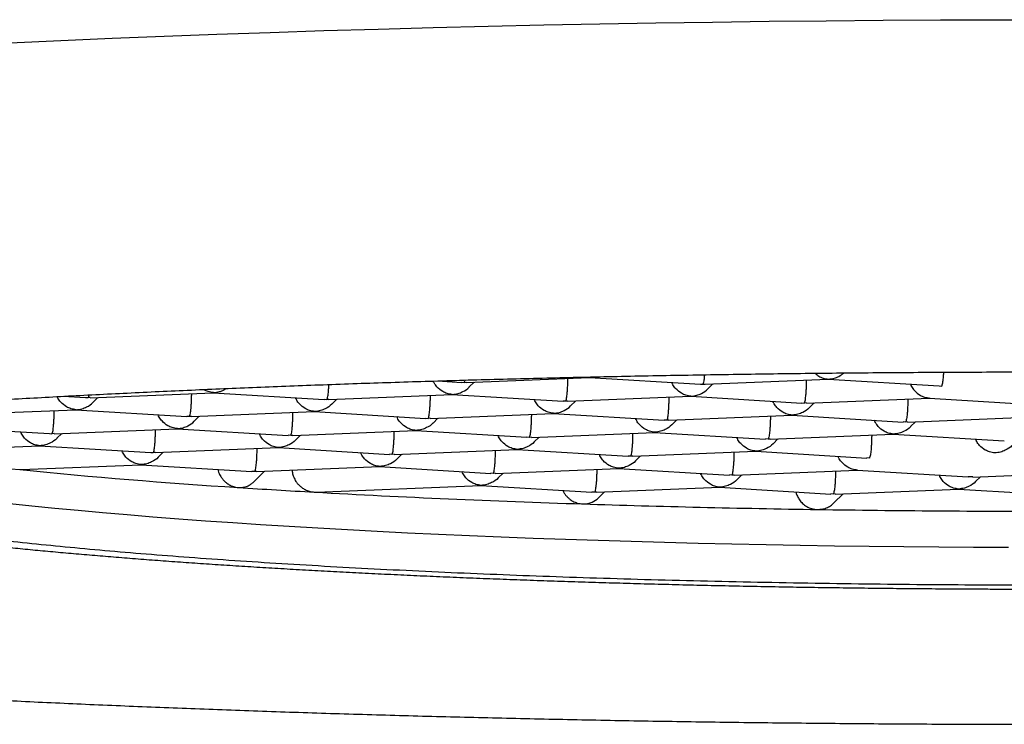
# Model space of a CAD drawing. Header units: millimetres. Extents: x 8 to 1110, y 12 to 730.
# Tile 19 of 27: x 621.04 to 627.5, y 599.56 to 604.18. Entities that reach past the tile are written whole.
import ezdxf

# ---------------------------------------------------------------- set-up
doc = ezdxf.new("R2010")
doc.units = ezdxf.units.MM

msp = doc.modelspace()

# ---------------------------------------------------------------- linework, layer by layer
at = {"color": 7, "linetype": 'Continuous', "lineweight": 30}
for p, q in [((623.7826, 601.8111), (623.9408, 601.8014)), ((623.9409, 601.8025), (623.9573, 601.8013)), ((623.9573, 601.8013), (623.9707, 601.8022)), ((623.9708, 601.8011), (624.7775, 601.8339)), ((623.9895, 601.771), (624.0218, 601.8032)), ((624.7772, 601.8339), (625.5048, 601.7895)), ((624.7775, 601.835), (624.7788, 601.8346)), ((625.5049, 601.7906), (625.5213, 601.7893)), ((625.5213, 601.7893), (625.5348, 601.7902)), ((625.5348, 601.7892), (626.3415, 601.822)), ((625.5535, 601.7591), (625.5858, 601.7913)), ((626.3413, 601.822), (627.0688, 601.7776)), ((626.3415, 601.823), (626.3428, 601.8227)), ((621.5064, 601.701), (622.313, 601.7337)), ((622.3127, 601.7337), (623.0403, 601.6893)), ((627.0689, 601.7787), (627.0854, 601.7774)), ((621.33, 601.7102), (621.4762, 601.7013)), ((621.4763, 601.7023), (621.4928, 601.7011)), ((621.5064, 601.702), (621.4928, 601.7011)), ((621.525, 601.6709), (621.5572, 601.703)), ((623.0403, 601.6904), (623.0568, 601.6892)), ((623.0704, 601.6901), (623.0568, 601.6892)), ((623.0704, 601.689), (623.877, 601.7218)), ((623.089, 601.659), (623.1213, 601.6911)), ((623.8767, 601.7218), (624.6041, 601.6774)), ((624.6208, 601.6772), (624.6042, 601.6785)), ((624.6344, 601.6782), (624.6208, 601.6772)), ((624.6345, 601.6771), (625.441, 601.7099)), ((624.653, 601.647), (624.6853, 601.6792)), ((625.4407, 601.7099), (626.1683, 601.6655)), ((626.1684, 601.6666), (626.1848, 601.6653)), ((626.1984, 601.6662), (626.1848, 601.6653)), ((626.1985, 601.6652), (627.0049, 601.698)), ((626.2171, 601.6351), (626.2493, 601.6672)), ((627.0046, 601.698), (627.7322, 601.6536)), ((627.0064, 601.6987), (627.0048, 601.699)), ((620.6059, 601.5889), (621.4125, 601.6217)), ((621.4122, 601.6216), (622.1396, 601.5773)), ((622.1699, 601.5769), (622.9765, 601.6097)), ((622.9762, 601.6097), (623.7038, 601.5653)), ((623.7339, 601.565), (624.5405, 601.5978)), ((624.5402, 601.5978), (625.2676, 601.5534)), ((622.1563, 601.5771), (622.1397, 601.5784)), ((622.1699, 601.578), (622.1563, 601.5771)), ((622.1885, 601.5469), (622.2208, 601.579)), ((623.7039, 601.5664), (623.7203, 601.5652)), ((623.7339, 601.5661), (623.7203, 601.5652)), ((623.7525, 601.5349), (623.7848, 601.5671)), ((625.2843, 601.5532), (625.2677, 601.5545)), ((625.2979, 601.5542), (625.2843, 601.5532)), ((625.298, 601.5531), (626.1044, 601.5859)), ((625.3165, 601.523), (625.3488, 601.5552)), ((626.1041, 601.5859), (626.8317, 601.5415)), ((626.1058, 601.5866), (626.1043, 601.5869)), ((626.8484, 601.5413), (626.8317, 601.5426)), ((626.8619, 601.5422), (626.8484, 601.5413)), ((626.862, 601.5412), (627.6686, 601.5739)), ((626.8806, 601.5111), (626.9128, 601.5432)), ((620.5117, 601.5096), (621.2392, 601.4652)), ((621.2393, 601.4662), (621.2558, 601.465)), ((621.2694, 601.4659), (621.2558, 601.465)), ((621.2694, 601.4649), (622.076, 601.4976)), ((621.288, 601.4348), (621.3202, 601.4669)), ((622.0757, 601.4976), (622.8031, 601.4532)), ((622.8334, 601.4529), (623.64, 601.4857)), ((623.6397, 601.4857), (624.3671, 601.4413)), ((624.3975, 601.441), (625.204, 601.4738)), ((625.2037, 601.4738), (625.9312, 601.4294)), ((622.8198, 601.4531), (622.8032, 601.4543)), ((622.8334, 601.454), (622.8198, 601.4531)), ((622.852, 601.4229), (622.8843, 601.455)), ((624.3838, 601.4411), (624.3672, 601.4424)), ((624.3974, 601.4421), (624.3838, 601.4411)), ((624.416, 601.4109), (624.4483, 601.4431)), ((625.9478, 601.4292), (625.9312, 601.4305)), ((625.9614, 601.4301), (625.9478, 601.4292)), ((625.9615, 601.4291), (626.7679, 601.4619)), ((625.9801, 601.399), (626.0123, 601.4311)), ((626.7676, 601.4619), (627.4952, 601.4175)), ((626.7694, 601.4626), (626.7678, 601.4629)), ((620.1321, 601.3431), (621.1755, 601.3855)), ((621.1752, 601.3855), (621.9027, 601.3411)), ((621.9028, 601.3422), (621.9193, 601.341)), ((621.9329, 601.3419), (621.9193, 601.341)), ((621.9329, 601.3408), (622.7395, 601.3736)), ((621.9515, 601.3108), (621.9837, 601.3429)), ((622.7392, 601.3736), (623.4666, 601.3292)), ((623.4969, 601.3289), (624.3035, 601.3617)), ((624.3032, 601.3617), (625.0306, 601.3173)), ((625.061, 601.317), (625.8674, 601.3498)), ((625.8671, 601.3498), (626.5947, 601.3054)), ((625.8688, 601.3505), (625.8673, 601.3508)), ((623.4833, 601.3291), (623.4667, 601.3303)), ((623.4969, 601.33), (623.4833, 601.3291)), ((623.5155, 601.2988), (623.5478, 601.331)), ((625.0473, 601.3171), (625.0307, 601.3184)), ((625.0609, 601.3181), (625.0473, 601.3171)), ((625.0795, 601.2869), (625.1118, 601.3191)), ((626.6114, 601.3052), (626.5947, 601.3065)), ((621.0445, 601.2299), (621.0541, 601.2308)), ((621.0541, 601.2296), (621.839, 601.2615)), ((621.8387, 601.2615), (622.5661, 601.2171)), ((622.5828, 601.217), (622.5662, 601.2182)), ((622.5778, 601.1497), (622.6473, 601.2189)), ((622.5964, 601.2179), (622.5828, 601.217)), ((622.5964, 601.2168), (623.403, 601.2496)), ((623.4027, 601.2496), (624.1301, 601.2052)), ((624.1605, 601.2049), (624.967, 601.2377)), ((624.9667, 601.2377), (625.6942, 601.1933)), ((625.7245, 601.193), (626.5309, 601.2258)), ((626.5306, 601.2258), (627.2582, 601.1814)), ((626.5324, 601.2265), (626.5308, 601.2268)), ((627.2885, 601.1811), (628.0949, 601.2138)), ((624.1468, 601.205), (624.1302, 601.2063)), ((624.1604, 601.206), (624.1468, 601.205)), ((624.179, 601.1748), (624.2113, 601.207)), ((625.7108, 601.1931), (625.6942, 601.1944)), ((625.7244, 601.194), (625.7108, 601.1931)), ((625.743, 601.1629), (625.7753, 601.195)), ((627.2749, 601.1812), (627.2583, 601.1825)), ((627.2885, 601.1821), (627.2749, 601.1812)), ((627.3071, 601.151), (627.3393, 601.1831)), ((622.9745, 601.0819), (622.9885, 601.0828)), ((622.9885, 601.0818), (624.0665, 601.1256)), ((624.0662, 601.1256), (624.7936, 601.0812)), ((624.8103, 601.081), (624.7937, 601.0823)), ((624.8239, 601.082), (624.8103, 601.081)), ((624.824, 601.0809), (625.6305, 601.1137)), ((624.8372, 601.0455), (624.8748, 601.083)), ((625.6302, 601.1137), (626.3577, 601.0693)), ((626.388, 601.069), (627.1946, 601.1017)), ((627.1943, 601.1017), (627.9217, 601.0573)), ((626.3743, 601.0691), (626.3577, 601.0704)), ((626.3879, 601.07), (626.3743, 601.0691)), ((626.3783, 601.0108), (626.4388, 601.071))]:
    msp.add_line(p, q, dxfattribs=at)
at = {"color": 7, "linetype": 'Continuous', "lineweight": 30, "flags": 128}
for points in [[(620.9806, 604.0267), (621.3131, 604.0419), (621.65, 604.0564), (621.9912, 604.0701), (622.3364, 604.083), (622.6853, 604.0951), (623.0377, 604.1065), (623.3935, 604.117), (623.7523, 604.1267), (624.1138, 604.1356), (624.4779, 604.1437), (624.8443, 604.1509), (625.2128, 604.1573), (625.583, 604.1628), (625.9548, 604.1675), (626.3279, 604.1714), (626.702, 604.1744), (627.0769, 604.1765), (627.4522, 604.1778), (627.8279, 604.1782)], [(620.9801, 601.0083), (621.125, 600.9929), (621.2745, 600.9777), (621.4285, 600.9629), (621.5869, 600.9485), (621.7496, 600.9345), (621.9165, 600.9208), (622.0874, 600.9075), (622.2622, 600.8946), (622.4408, 600.8821), (622.6232, 600.87), (622.8091, 600.8584), (622.9984, 600.8471), (623.1911, 600.8363), (623.3869, 600.826), (623.5858, 600.8161), (623.7876, 600.8066), (623.9921, 600.7976), (624.1993, 600.7891), (624.409, 600.7811), (624.621, 600.7735), (624.8352, 600.7664), (625.0515, 600.7598), (625.2696, 600.7538), (625.4895, 600.7482), (625.7111, 600.7431), (625.934, 600.7385), (626.1583, 600.7344), (626.3837, 600.7309), (626.6101, 600.7279), (626.8373, 600.7253), (627.0653, 600.7233), (627.2937, 600.7219), (627.5225, 600.7209)]]:
    msp.add_lwpolyline(points, dxfattribs=at)
at = {"color": 7, "linetype": 'Continuous', "lineweight": 30}
for centre, radius, start, end in [((623.0243, 621.0334), 19.9022, 261.62321, 264.29104), ((625.0089, 640.7096), 39.6782, 264.26575, 266.34244), ((626.1627, 657.4109), 56.4191, 266.25513, 266.76054), ((627.0443, 673.8345), 72.8663, 266.79821, 268.182954), ((627.6726, 692.5769), 91.6193, 268.16185, 269.124806), ((627.8233, 701.6909), 100.7344, 269.118299, 270.007913)]:
    msp.add_arc(centre, radius, start, end, dxfattribs=at)
for points, knots in [([(615.5645, 600.9359), (615.5644, 600.9358), (615.5641, 600.9354), (615.5666, 600.9382), (615.5727, 600.9437), (615.5828, 600.9517), (615.5972, 600.9616), (615.6161, 600.9732), (615.6397, 600.9862), (615.6683, 601.0004), (615.7018, 601.0156), (615.7403, 601.0316), (615.7839, 601.0482), (615.8324, 601.0653), (615.8859, 601.0828), (615.9443, 601.1007), (616.0076, 601.1187), (616.0757, 601.1369), (616.1485, 601.1553), (616.2259, 601.1736), (616.308, 601.1921), (616.3946, 601.2104), (616.4856, 601.2288), (616.5811, 601.2471), (616.6809, 601.2653), (616.7851, 601.2834), (616.8935, 601.3014), (617.006, 601.3192), (617.1227, 601.3369), (617.2435, 601.3544), (617.3683, 601.3718), (617.4971, 601.389), (617.6298, 601.4059), (617.7664, 601.4227), (617.9067, 601.4393), (618.0508, 601.4556), (618.1985, 601.4717), (618.3499, 601.4876), (618.5048, 601.5032), (618.6632, 601.5186), (618.8251, 601.5337), (618.9903, 601.5486), (619.1588, 601.5631), (619.3306, 601.5774), (619.5055, 601.5915), (619.6836, 601.6052), (619.8647, 601.6186), (620.0487, 601.6317), (620.2357, 601.6446), (620.4255, 601.6571), (620.618, 601.6693), (620.8132, 601.6811), (621.011, 601.6927), (621.2114, 601.7039), (621.4142, 601.7148), (621.6194, 601.7253), (621.827, 601.7355), (622.0367, 601.7454), (622.2486, 601.7549), (622.4626, 601.764), (622.6785, 601.7728), (622.8964, 601.7812), (623.1161, 601.7893), (623.3376, 601.797), (623.5607, 601.8043), (623.7854, 601.8112), (624.0116, 601.8178), (624.2392, 601.824), (624.4682, 601.8298), (624.6984, 601.8352), (624.9298, 601.8403), (625.1622, 601.8449), (625.3956, 601.8492), (625.6299, 601.853), (625.8651, 601.8565), (626.1009, 601.8596), (626.3375, 601.8623), (626.5745, 601.8646), (626.812, 601.8665), (627.0499, 601.868), (627.2881, 601.8691), (627.5265, 601.8698), (627.765, 601.8701), (628.0036, 601.87), (628.242, 601.8695), (628.4803, 601.8686), (628.7184, 601.8673), (628.9561, 601.8656), (629.1935, 601.8636), (629.4303, 601.8611), (629.6665, 601.8582), (629.902, 601.8549), (630.1368, 601.8513), (630.3707, 601.8472), (630.6037, 601.8428), (630.8356, 601.8379), (631.0665, 601.8327), (631.2961, 601.8271), (631.5244, 601.8211), (631.7514, 601.8147), (631.9769, 601.808), (632.2009, 601.8009), (632.4232, 601.7934), (632.6439, 601.7855), (632.8628, 601.7773), (633.0798, 601.7687), (633.2948, 601.7597), (633.5078, 601.7504), (633.7187, 601.7407), (633.9274, 601.7307), (634.1339, 601.7204), (634.338, 601.7097), (634.5397, 601.6986), (634.7389, 601.6872), (634.9355, 601.6755), (635.1295, 601.6635), (635.3208, 601.6512), (635.5093, 601.6385), (635.6949, 601.6255), (635.8776, 601.6123), (636.0573, 601.5987), (636.2339, 601.5848), (636.4074, 601.5707), (636.5777, 601.5562), (636.7447, 601.5415), (636.9084, 601.5265), (637.0687, 601.5113), (637.2255, 601.4958), (637.3788, 601.48), (637.5286, 601.464), (637.6747, 601.4478), (637.8171, 601.4313), (637.9557, 601.4147), (638.0905, 601.3978), (638.2215, 601.3807), (638.3485, 601.3634), (638.4716, 601.3459), (638.5906, 601.3283), (638.7055, 601.3105), (638.8163, 601.2925), (638.9228, 601.2744), (639.0252, 601.2562), (639.1232, 601.2379), (639.2168, 601.2195), (639.306, 601.201), (639.3908, 601.1825), (639.471, 601.164), (639.5466, 601.1455), (639.6176, 601.1271), (639.6838, 601.1087), (639.7452, 601.0905), (639.8018, 601.0725), (639.8534, 601.0549), (639.9, 601.0376), (639.9415, 601.0209), (639.9779, 601.0049), (640.0092, 600.9898), (640.0352, 600.9758), (640.0561, 600.9632), (640.0719, 600.9525), (640.083, 600.9438), (640.0893, 600.9381), (640.0917, 600.9352), (640.0913, 600.9357), (640.0913, 600.9359)], [0, 0, 0, 0, 0.001706, 0.006347, 0.011076, 0.015939, 0.020956, 0.026133, 0.031464, 0.03694, 0.042547, 0.048268, 0.05409, 0.059997, 0.065976, 0.072017, 0.078109, 0.084245, 0.090417, 0.096619, 0.102848, 0.109098, 0.115367, 0.121652, 0.12795, 0.13426, 0.140581, 0.14691, 0.153247, 0.15959, 0.165939, 0.172294, 0.178653, 0.185016, 0.191383, 0.197753, 0.204125, 0.210501, 0.216878, 0.223258, 0.22964, 0.236023, 0.242408, 0.248795, 0.255182, 0.261571, 0.267961, 0.274352, 0.280744, 0.287136, 0.29353, 0.299924, 0.306319, 0.312714, 0.31911, 0.325507, 0.331904, 0.338301, 0.344699, 0.351097, 0.357495, 0.363894, 0.370293, 0.376693, 0.383093, 0.389493, 0.395893, 0.402293, 0.408694, 0.415094, 0.421495, 0.427896, 0.434297, 0.440699, 0.4471, 0.453501, 0.459903, 0.466305, 0.472706, 0.479108, 0.48551, 0.491912, 0.498313, 0.504715, 0.511117, 0.517519, 0.523921, 0.530322, 0.536724, 0.543126, 0.549528, 0.555929, 0.56233, 0.568732, 0.575133, 0.581534, 0.587935, 0.594336, 0.600737, 0.607137, 0.613538, 0.619938, 0.626338, 0.632737, 0.639137, 0.645536, 0.651935, 0.658333, 0.664732, 0.671129, 0.677527, 0.683924, 0.69032, 0.696716, 0.703112, 0.709506, 0.715901, 0.722294, 0.728687, 0.735079, 0.74147, 0.74786, 0.754249, 0.760637, 0.767023, 0.773409, 0.779792, 0.786174, 0.792555, 0.798933, 0.805309, 0.811682, 0.818053, 0.824421, 0.830785, 0.837145, 0.843501, 0.849852, 0.856198, 0.862537, 0.868869, 0.875192, 0.881506, 0.887809, 0.894099, 0.900375, 0.906632, 0.91287, 0.919082, 0.925267, 0.931417, 0.937526, 0.943586, 0.949588, 0.95552, 0.961369, 0.96712, 0.972756, 0.978259, 0.983614, 0.988806, 0.993831, 0.998694, 1, 1, 1, 1]), ([(626.2564, 601.8613), (626.2642, 601.8543), (626.28, 601.8399), (626.3101, 601.8273), (626.3314, 601.8243), (626.3428, 601.8227)], [0, 0, 0, 0, 0.307462, 0.627892, 1, 1, 1, 1]), ([(626.3428, 601.8227), (626.3555, 601.8241), (626.3791, 601.8268), (626.414, 601.8397), (626.433, 601.8551), (626.4431, 601.8632)], [0, 0, 0, 0, 0.353186, 0.657352, 1, 1, 1, 1]), ([(627.0854, 601.7774), (627.0866, 601.7795), (627.089, 601.7833), (627.093, 601.8007), (627.0955, 601.8254), (627.0978, 601.851), (627.0984, 601.8645), (627.0986, 601.8681)], [0, 0, 0, 0, 0.236462, 0.440104, 0.748488, 0.932392, 1, 1, 1, 1]), ([(623.8783, 601.7226), (623.8669, 601.7241), (623.8456, 601.727), (623.811, 601.7428), (623.7818, 601.7662), (623.7619, 601.7917), (623.7555, 601.8058), (623.7535, 601.8102)], [0, 0, 0, 0, 0.2328182, 0.4333223, 0.7369582, 0.918029, 1, 1, 1, 1]), ([(623.9573, 601.8013), (623.9586, 601.803), (623.9605, 601.8055), (623.9622, 601.8138), (623.9627, 601.8163)], [0, 0, 0, 0, 0.695218, 1, 1, 1, 1]), ([(624.6208, 601.6772), (624.6221, 601.6793), (624.6245, 601.6831), (624.6284, 601.7005), (624.631, 601.7251), (624.6336, 601.7561), (624.635, 601.7841), (624.6357, 601.8085), (624.6358, 601.8232), (624.6358, 601.8281)], [0, 0, 0, 0, 0.174445, 0.324679, 0.552186, 0.687859, 0.816384, 0.938865, 1, 1, 1, 1]), ([(625.4423, 601.7106), (625.4309, 601.7122), (625.4097, 601.7151), (625.3751, 601.7309), (625.3458, 601.7542), (625.3254, 601.7806), (625.3186, 601.7957), (625.3162, 601.801)], [0, 0, 0, 0, 0.2288297, 0.4258989, 0.7243332, 0.902302, 1, 1, 1, 1]), ([(625.5213, 601.7893), (625.5226, 601.7914), (625.525, 601.7952), (625.5289, 601.8129), (625.5311, 601.8317), (625.5324, 601.8488), (625.5326, 601.8514)], [0, 0, 0, 0, 0.2943536, 0.5478523, 0.9317413, 1, 1, 1, 1]), ([(626.1848, 601.6653), (626.1861, 601.6674), (626.1885, 601.6712), (626.1924, 601.6886), (626.195, 601.7131), (626.1976, 601.7442), (626.199, 601.7722), (626.1997, 601.7966), (626.1998, 601.8113), (626.1998, 601.8162)], [0, 0, 0, 0, 0.1744454, 0.3246786, 0.5521863, 0.6878585, 0.8163837, 0.9388651, 1, 1, 1, 1]), ([(626.8802, 601.7891), (626.8826, 601.7837), (626.8893, 601.7687), (626.9099, 601.7423), (626.9386, 601.7189), (626.9735, 601.7031), (626.9949, 601.7002), (627.0064, 601.6987)], [0, 0, 0, 0, 0.097766, 0.275736, 0.574093, 0.771156, 1, 1, 1, 1]), ([(622.1563, 601.5771), (622.1576, 601.5791), (622.1599, 601.583), (622.1639, 601.6004), (622.1665, 601.6249), (622.169, 601.656), (622.1704, 601.6839), (622.1712, 601.7084), (622.1712, 601.7231), (622.1713, 601.728)], [0, 0, 0, 0, 0.174445, 0.324679, 0.552186, 0.687859, 0.816384, 0.938865, 1, 1, 1, 1]), ([(622.3143, 601.7345), (622.303, 601.7363), (622.2819, 601.7396), (622.26, 601.7471), (622.2511, 601.7544), (622.2505, 601.7549)], [0, 0, 0, 0, 0.521408, 0.970446, 1, 1, 1, 1]), ([(622.3143, 601.7345), (622.3269, 601.736), (622.3504, 601.7388), (622.3783, 601.748), (622.3913, 601.7581), (622.3952, 601.7611)], [0, 0, 0, 0, 0.448388, 0.834542, 1, 1, 1, 1]), ([(623.0568, 601.6892), (623.0581, 601.6912), (623.0604, 601.6951), (623.0644, 601.7124), (623.067, 601.7371), (623.0693, 601.7651), (623.0701, 601.7813), (623.0704, 601.7875)], [0, 0, 0, 0, 0.225643, 0.419969, 0.714247, 0.889738, 1, 1, 1, 1]), ([(623.8783, 601.7226), (623.891, 601.7239), (623.9147, 601.7263), (623.9528, 601.7421), (623.9781, 601.7572), (623.9894, 601.771), (623.9895, 601.7711)], [0, 0, 0, 0, 0.3152, 0.586651, 0.997723, 1, 1, 1, 1]), ([(625.4423, 601.7106), (625.4551, 601.712), (625.4788, 601.7144), (625.5168, 601.7302), (625.5421, 601.7453), (625.5535, 601.7591), (625.5535, 601.7591)], [0, 0, 0, 0, 0.315198, 0.586648, 0.997722, 1, 1, 1, 1]), ([(621.4138, 601.6224), (621.4024, 601.6239), (621.3811, 601.6268), (621.3465, 601.6426), (621.3173, 601.6661), (621.2977, 601.6909), (621.2916, 601.7043), (621.2899, 601.708)], [0, 0, 0, 0, 0.2357617, 0.4388008, 0.7462757, 0.9296357, 1, 1, 1, 1]), ([(621.4138, 601.6224), (621.4265, 601.6237), (621.4502, 601.6262), (621.4882, 601.6419), (621.5135, 601.6571), (621.5249, 601.6708), (621.525, 601.6709)], [0, 0, 0, 0, 0.315198, 0.586648, 0.997722, 1, 1, 1, 1]), ([(621.4928, 601.7011), (621.4941, 601.7029), (621.4962, 601.7059), (621.4981, 601.7154), (621.4988, 601.719)], [0, 0, 0, 0, 0.61743, 1, 1, 1, 1]), ([(622.9778, 601.6105), (622.9664, 601.612), (622.9451, 601.6149), (622.9105, 601.6307), (622.8812, 601.6541), (622.8608, 601.6804), (622.8541, 601.6955), (622.8517, 601.7008)], [0, 0, 0, 0, 0.228831, 0.425901, 0.724333, 0.902303, 1, 1, 1, 1]), ([(623.7203, 601.5652), (623.7216, 601.5672), (623.724, 601.571), (623.7279, 601.5885), (623.7305, 601.613), (623.733, 601.6441), (623.7345, 601.672), (623.7352, 601.6964), (623.7353, 601.7112), (623.7353, 601.7161)], [0, 0, 0, 0, 0.174445, 0.324679, 0.552186, 0.687859, 0.816384, 0.938865, 1, 1, 1, 1]), ([(624.5418, 601.5985), (624.5304, 601.6001), (624.5091, 601.603), (624.4746, 601.6188), (624.4452, 601.6422), (624.4248, 601.6685), (624.4181, 601.6836), (624.4157, 601.6889)], [0, 0, 0, 0, 0.2288297, 0.4258989, 0.7243332, 0.902302, 1, 1, 1, 1]), ([(625.2843, 601.5532), (625.2856, 601.5553), (625.288, 601.5591), (625.2919, 601.5765), (625.2945, 601.601), (625.2971, 601.6321), (625.2985, 601.6601), (625.2992, 601.6845), (625.2993, 601.6992), (625.2993, 601.7041)], [0, 0, 0, 0, 0.174445, 0.324679, 0.552186, 0.687859, 0.816384, 0.938865, 1, 1, 1, 1]), ([(626.1058, 601.5866), (626.0944, 601.5882), (626.0732, 601.591), (626.0386, 601.6069), (626.0093, 601.6302), (625.9889, 601.6566), (625.9821, 601.6716), (625.9798, 601.677)], [0, 0, 0, 0, 0.22883, 0.425899, 0.724333, 0.902302, 1, 1, 1, 1]), ([(626.8633, 601.6922), (626.8633, 601.6873), (626.8631, 601.6726), (626.8623, 601.6482), (626.861, 601.6202), (626.8587, 601.5891), (626.8551, 601.5646), (626.8517, 601.5472), (626.8495, 601.5434), (626.8484, 601.5413)], [0, 0, 0, 0, 0.06111, 0.183588, 0.312119, 0.447807, 0.675281, 0.825525, 1, 1, 1, 1]), ([(621.2558, 601.465), (621.257, 601.4671), (621.2594, 601.4709), (621.2634, 601.4883), (621.266, 601.5128), (621.2685, 601.5439), (621.2699, 601.5719), (621.2707, 601.5963), (621.2707, 601.611), (621.2708, 601.6159)], [0, 0, 0, 0, 0.174445, 0.324679, 0.552186, 0.687859, 0.816384, 0.938865, 1, 1, 1, 1]), ([(622.8198, 601.4531), (622.8211, 601.4551), (622.8234, 601.459), (622.8274, 601.4764), (622.83, 601.5009), (622.8325, 601.532), (622.8339, 601.5599), (622.8347, 601.5843), (622.8348, 601.5991), (622.8348, 601.604)], [0, 0, 0, 0, 0.1744454, 0.3246787, 0.5521863, 0.6878585, 0.8163837, 0.9388651, 1, 1, 1, 1]), ([(623.089, 601.659), (623.0889, 601.6589), (623.0776, 601.6451), (623.0519, 601.6301), (623.0141, 601.6143), (622.9905, 601.6118), (622.9778, 601.6105)], [0, 0, 0, 0, 0.00228, 0.413284, 0.684751, 1, 1, 1, 1]), ([(624.5418, 601.5985), (624.5545, 601.5999), (624.5782, 601.6023), (624.6163, 601.6181), (624.6416, 601.6332), (624.6529, 601.647), (624.653, 601.6471)], [0, 0, 0, 0, 0.315198, 0.586648, 0.997722, 1, 1, 1, 1]), ([(626.217, 601.6351), (626.217, 601.6351), (626.2056, 601.6213), (626.1799, 601.6062), (626.1421, 601.5904), (626.1185, 601.5879), (626.1058, 601.5866)], [0, 0, 0, 0, 0.00228, 0.413286, 0.684753, 1, 1, 1, 1]), ([(622.0773, 601.4984), (622.0659, 601.4999), (622.0446, 601.5028), (622.01, 601.5186), (621.9807, 601.542), (621.9603, 601.5683), (621.9536, 601.5834), (621.9512, 601.5888)], [0, 0, 0, 0, 0.22883, 0.425899, 0.724333, 0.902302, 1, 1, 1, 1]), ([(622.0773, 601.4984), (622.09, 601.4997), (622.1137, 601.5022), (622.1517, 601.5179), (622.177, 601.5331), (622.1884, 601.5468), (622.1885, 601.5469)], [0, 0, 0, 0, 0.315198, 0.586648, 0.997722, 1, 1, 1, 1]), ([(623.6413, 601.4865), (623.6299, 601.488), (623.6086, 601.4909), (623.5741, 601.5067), (623.5447, 601.5301), (623.5243, 601.5564), (623.5176, 601.5715), (623.5152, 601.5768)], [0, 0, 0, 0, 0.22883, 0.425899, 0.724333, 0.902302, 1, 1, 1, 1]), ([(623.7525, 601.535), (623.7524, 601.5349), (623.7411, 601.5211), (623.7154, 601.5061), (623.6776, 601.4903), (623.654, 601.4878), (623.6413, 601.4865)], [0, 0, 0, 0, 0.00228, 0.413284, 0.684751, 1, 1, 1, 1]), ([(624.3838, 601.4411), (624.3851, 601.4432), (624.3875, 601.447), (624.3914, 601.4644), (624.394, 601.489), (624.3965, 601.52), (624.398, 601.548), (624.3987, 601.5724), (624.3988, 601.5871), (624.3988, 601.592)], [0, 0, 0, 0, 0.174445, 0.324679, 0.552186, 0.687859, 0.816384, 0.938865, 1, 1, 1, 1]), ([(625.2053, 601.4745), (625.1939, 601.4761), (625.1727, 601.479), (625.1381, 601.4948), (625.1087, 601.5181), (625.0884, 601.5445), (625.0816, 601.5596), (625.0792, 601.5649)], [0, 0, 0, 0, 0.22883, 0.425899, 0.724333, 0.902302, 1, 1, 1, 1]), ([(625.9628, 601.5801), (625.9627, 601.5752), (625.9626, 601.5605), (625.9618, 601.5361), (625.9604, 601.5081), (625.9582, 601.477), (625.9546, 601.4525), (625.9512, 601.4351), (625.949, 601.4313), (625.9478, 601.4292)], [0, 0, 0, 0, 0.06111, 0.183588, 0.312119, 0.447808, 0.67528, 0.825524, 1, 1, 1, 1]), ([(626.7694, 601.4626), (626.7579, 601.4642), (626.7367, 601.467), (626.7021, 601.4829), (626.6728, 601.5062), (626.6524, 601.5326), (626.6456, 601.5476), (626.6433, 601.553)], [0, 0, 0, 0, 0.22883, 0.425899, 0.724333, 0.902302, 1, 1, 1, 1]), ([(618.5045, 601.5031), (618.5054, 601.4926), (618.5076, 601.4681), (618.5166, 601.4307), (618.53, 601.3914), (618.5477, 601.354), (618.5691, 601.3186), (618.5942, 601.2851), (618.623, 601.2534), (618.6562, 601.2227), (618.6952, 601.1924), (618.74, 601.1631), (618.7906, 601.1349), (618.8448, 601.109), (618.902, 601.085), (618.9607, 601.063), (619.0215, 601.0424), (619.0849, 601.0228), (619.151, 601.0041), (619.22, 600.986), (619.2921, 600.9684), (619.3673, 600.9512), (619.4457, 600.9344), (619.5274, 600.918), (619.6124, 600.9019), (619.7007, 600.886), (619.7924, 600.8704), (619.8873, 600.8551), (619.9856, 600.84), (620.0873, 600.8252), (620.1922, 600.8106), (620.3003, 600.7963), (620.4117, 600.7822), (620.5263, 600.7683), (620.644, 600.7547), (620.7649, 600.7413), (620.8889, 600.7282), (621.0158, 600.7153), (621.1458, 600.7027), (621.2787, 600.6903), (621.4144, 600.6782), (621.553, 600.6664), (621.6943, 600.6548), (621.8384, 600.6435), (621.9851, 600.6325), (622.1343, 600.6217), (622.2861, 600.6113), (622.4403, 600.6011), (622.597, 600.5912), (622.7559, 600.5816), (622.9171, 600.5724), (623.0804, 600.5634), (623.2458, 600.5547), (623.4133, 600.5464), (623.5827, 600.5383), (623.7539, 600.5306), (623.927, 600.5232), (624.1018, 600.5161), (624.2781, 600.5094), (624.4561, 600.503), (624.6354, 600.4969), (624.8162, 600.4912), (624.9981, 600.4858), (625.1813, 600.4807), (625.3655, 600.476), (625.5507, 600.4716), (625.7367, 600.4676), (625.9234, 600.4639), (626.1106, 600.4605), (626.2981, 600.4576), (626.4856, 600.4549), (626.6728, 600.4527), (626.8587, 600.4508), (627.0418, 600.4492), (627.2177, 600.448), (627.3752, 600.4472), (627.5128, 600.4467), (627.6598, 600.4464), (627.7637, 600.4463), (627.8279, 600.4463)], [0, 0, 0, 0, 0.005206, 0.012231, 0.019492, 0.027077, 0.035105, 0.043739, 0.05321, 0.063839, 0.076097, 0.090682, 0.106047, 0.122407, 0.138133, 0.153406, 0.16835, 0.183032, 0.197506, 0.211817, 0.225997, 0.240073, 0.254065, 0.267988, 0.281855, 0.295676, 0.309457, 0.323206, 0.336927, 0.350625, 0.364302, 0.377962, 0.391606, 0.405238, 0.418858, 0.432468, 0.446069, 0.459661, 0.473247, 0.486826, 0.500399, 0.513967, 0.527531, 0.54109, 0.554644, 0.568195, 0.581743, 0.595287, 0.608828, 0.622366, 0.6359, 0.649432, 0.662961, 0.676487, 0.69001, 0.70353, 0.717047, 0.73056, 0.744069, 0.757574, 0.771074, 0.784569, 0.798058, 0.81154, 0.825013, 0.838475, 0.851924, 0.865356, 0.878766, 0.892146, 0.905482, 0.918753, 0.931919, 0.944898, 0.957491, 0.969052, 0.978111, 0.986496, 1, 1, 1, 1]), ([(621.1768, 601.3863), (621.1653, 601.3878), (621.1441, 601.3907), (621.1095, 601.4066), (621.0802, 601.4299), (621.0598, 601.4563), (621.0531, 601.4713), (621.0507, 601.4767)], [0, 0, 0, 0, 0.228831, 0.425901, 0.724334, 0.902304, 1, 1, 1, 1]), ([(621.9193, 601.341), (621.9206, 601.343), (621.9229, 601.3469), (621.9269, 601.3643), (621.9295, 601.3888), (621.932, 601.4199), (621.9334, 601.4478), (621.9342, 601.4723), (621.9342, 601.487), (621.9343, 601.4919)], [0, 0, 0, 0, 0.174445, 0.324679, 0.552186, 0.687859, 0.816384, 0.938865, 1, 1, 1, 1]), ([(623.4833, 601.3291), (623.4846, 601.3311), (623.487, 601.3349), (623.4909, 601.3523), (623.4935, 601.3769), (623.496, 601.408), (623.4975, 601.4359), (623.4982, 601.4603), (623.4983, 601.475), (623.4983, 601.48)], [0, 0, 0, 0, 0.174445, 0.324679, 0.552186, 0.687859, 0.816384, 0.938865, 1, 1, 1, 1]), ([(625.0473, 601.3171), (625.0486, 601.3192), (625.051, 601.323), (625.0549, 601.3404), (625.0575, 601.3649), (625.0601, 601.396), (625.0615, 601.424), (625.0622, 601.4484), (625.0623, 601.4631), (625.0623, 601.468)], [0, 0, 0, 0, 0.174445, 0.324679, 0.552186, 0.687859, 0.816384, 0.938865, 1, 1, 1, 1]), ([(625.3165, 601.523), (625.3165, 601.523), (625.3051, 601.5092), (625.2794, 601.4941), (625.2416, 601.4783), (625.218, 601.4759), (625.2053, 601.4745)], [0, 0, 0, 0, 0.00228, 0.413284, 0.684751, 1, 1, 1, 1]), ([(626.8805, 601.5111), (626.8805, 601.511), (626.8692, 601.4973), (626.8434, 601.4822), (626.8056, 601.4664), (626.782, 601.4639), (626.7694, 601.4626)], [0, 0, 0, 0, 0.00228, 0.413284, 0.684751, 1, 1, 1, 1]), ([(621.288, 601.4348), (621.2879, 601.4347), (621.2766, 601.421), (621.2508, 601.4059), (621.2131, 601.3901), (621.1894, 601.3876), (621.1768, 601.3863)], [0, 0, 0, 0, 0.00228, 0.413284, 0.684751, 1, 1, 1, 1]), ([(622.7408, 601.3744), (622.7294, 601.3759), (622.7081, 601.3788), (622.6735, 601.3946), (622.6442, 601.418), (622.6238, 601.4443), (622.6171, 601.4594), (622.6147, 601.4647)], [0, 0, 0, 0, 0.22883, 0.425899, 0.724333, 0.902302, 1, 1, 1, 1]), ([(622.852, 601.4229), (622.8519, 601.4228), (622.8406, 601.409), (622.8149, 601.394), (622.7771, 601.3782), (622.7535, 601.3757), (622.7408, 601.3744)], [0, 0, 0, 0, 0.00228, 0.413284, 0.684751, 1, 1, 1, 1]), ([(624.3048, 601.3624), (624.2934, 601.364), (624.2721, 601.3669), (624.2376, 601.3827), (624.2082, 601.4061), (624.1878, 601.4324), (624.1811, 601.4475), (624.1787, 601.4528)], [0, 0, 0, 0, 0.22883, 0.425899, 0.724333, 0.902302, 1, 1, 1, 1]), ([(624.416, 601.411), (624.4159, 601.4109), (624.4046, 601.3971), (624.3789, 601.382), (624.3411, 601.3662), (624.3175, 601.3638), (624.3048, 601.3624)], [0, 0, 0, 0, 0.00228, 0.413284, 0.684751, 1, 1, 1, 1]), ([(625.8688, 601.3505), (625.8574, 601.3521), (625.8362, 601.3549), (625.8016, 601.3708), (625.7723, 601.3941), (625.7519, 601.4205), (625.7451, 601.4355), (625.7427, 601.4409)], [0, 0, 0, 0, 0.22883, 0.425899, 0.724333, 0.902302, 1, 1, 1, 1]), ([(626.6263, 601.4561), (626.6263, 601.4512), (626.6261, 601.4365), (626.6253, 601.4121), (626.624, 601.3841), (626.6217, 601.353), (626.6181, 601.3285), (626.6147, 601.3111), (626.6125, 601.3073), (626.6114, 601.3052)], [0, 0, 0, 0, 0.061111, 0.183589, 0.31212, 0.447808, 0.675281, 0.825525, 1, 1, 1, 1]), ([(627.4329, 601.3386), (627.4214, 601.3401), (627.4002, 601.343), (627.3656, 601.3589), (627.3363, 601.3822), (627.3159, 601.4086), (627.3092, 601.4236), (627.3068, 601.429)], [0, 0, 0, 0, 0.2288312, 0.4259009, 0.7243333, 0.9023029, 1, 1, 1, 1]), ([(621.8403, 601.2623), (621.8289, 601.2638), (621.8076, 601.2667), (621.773, 601.2825), (621.7437, 601.3059), (621.7233, 601.3322), (621.7166, 601.3473), (621.7142, 601.3526)], [0, 0, 0, 0, 0.228831, 0.425901, 0.724333, 0.902303, 1, 1, 1, 1]), ([(622.5977, 601.3679), (622.5977, 601.363), (622.5976, 601.3482), (622.5967, 601.3238), (622.5954, 601.2959), (622.5932, 601.2648), (622.5895, 601.2403), (622.5861, 601.2229), (622.5839, 601.219), (622.5828, 601.217)], [0, 0, 0, 0, 0.0611104, 0.1835878, 0.3121193, 0.4478079, 0.6752798, 0.8255241, 1, 1, 1, 1]), ([(623.4043, 601.2504), (623.3929, 601.2519), (623.3716, 601.2548), (623.337, 601.2706), (623.3077, 601.294), (623.2873, 601.3203), (623.2806, 601.3354), (623.2782, 601.3407)], [0, 0, 0, 0, 0.22883, 0.425899, 0.724333, 0.902302, 1, 1, 1, 1]), ([(624.1468, 601.205), (624.1481, 601.2071), (624.1505, 601.2109), (624.1544, 601.2283), (624.157, 601.2529), (624.1595, 601.2839), (624.161, 601.3119), (624.1617, 601.3363), (624.1618, 601.351), (624.1618, 601.3559)], [0, 0, 0, 0, 0.174445, 0.324679, 0.552186, 0.687859, 0.816384, 0.938865, 1, 1, 1, 1]), ([(625.7108, 601.1931), (625.7121, 601.1952), (625.7145, 601.199), (625.7184, 601.2164), (625.721, 601.2409), (625.7236, 601.272), (625.725, 601.3), (625.7257, 601.3244), (625.7258, 601.3391), (625.7258, 601.344)], [0, 0, 0, 0, 0.174445, 0.324679, 0.552186, 0.687859, 0.816384, 0.938865, 1, 1, 1, 1]), ([(625.98, 601.399), (625.98, 601.3989), (625.9686, 601.3852), (625.9429, 601.3701), (625.9051, 601.3543), (625.8815, 601.3518), (625.8688, 601.3505)], [0, 0, 0, 0, 0.00228, 0.413284, 0.684751, 1, 1, 1, 1]), ([(627.5441, 601.3871), (627.544, 601.387), (627.5327, 601.3733), (627.5069, 601.3582), (627.4692, 601.3424), (627.4456, 601.3399), (627.4329, 601.3386)], [0, 0, 0, 0, 0.00228, 0.413286, 0.684753, 1, 1, 1, 1]), ([(627.0653, 600.4743), (626.9376, 600.4754), (626.6823, 600.4776), (626.302, 600.4828), (625.9245, 600.4894), (625.5507, 600.4974), (625.1835, 600.5068), (624.8235, 600.5175), (624.4713, 600.5295), (624.1254, 600.5428), (623.7843, 600.5574), (623.4488, 600.5735), (623.1198, 600.5909), (622.8, 600.6096), (622.4898, 600.6294), (622.1918, 600.6503), (621.9062, 600.6722), (621.6334, 600.6951), (621.3721, 600.7189), (621.1214, 600.7438), (620.8819, 600.7698), (620.6545, 600.7969), (620.4409, 600.8248), (620.2416, 600.8535), (620.0581, 600.8828), (619.8904, 600.9125), (619.7385, 600.9427), (619.6017, 600.9734), (619.4795, 601.0048), (619.3725, 601.0368), (619.2812, 601.0694), (619.2064, 601.1023), (619.1483, 601.1355), (619.1073, 601.1686), (619.0829, 601.2017), (619.0753, 601.2347), (619.0829, 601.2676), (619.1018, 601.2895), (619.1112, 601.3005)], [0, 0, 0, 0, 0.028, 0.0559999, 0.0839999, 0.1119999, 0.1399998, 0.1674999, 0.1949999, 0.2225, 0.25, 0.278, 0.3059999, 0.3339999, 0.3619999, 0.3899998, 0.4174999, 0.4449999, 0.4725, 0.5, 0.528, 0.5559999, 0.5839999, 0.6119999, 0.6399998, 0.6674999, 0.6949999, 0.7225, 0.75, 0.778, 0.8059999, 0.8339999, 0.8619999, 0.8899998, 0.9174999, 0.9449999, 0.9725, 1, 1, 1, 1]), ([(621.9515, 601.3108), (621.9514, 601.3107), (621.9401, 601.297), (621.9144, 601.2819), (621.8766, 601.2661), (621.853, 601.2636), (621.8403, 601.2623)], [0, 0, 0, 0, 0.00228, 0.413284, 0.684751, 1, 1, 1, 1]), ([(623.5155, 601.2989), (623.5154, 601.2988), (623.5041, 601.285), (623.4784, 601.27), (623.4406, 601.2542), (623.417, 601.2517), (623.4043, 601.2504)], [0, 0, 0, 0, 0.00228, 0.413284, 0.684751, 1, 1, 1, 1]), ([(624.9683, 601.2384), (624.9569, 601.24), (624.9357, 601.2429), (624.9011, 601.2587), (624.8717, 601.282), (624.8514, 601.3084), (624.8446, 601.3235), (624.8422, 601.3288)], [0, 0, 0, 0, 0.2288297, 0.4258989, 0.7243332, 0.902302, 1, 1, 1, 1]), ([(625.0795, 601.2869), (625.0795, 601.2869), (625.0681, 601.2731), (625.0424, 601.258), (625.0046, 601.2422), (624.981, 601.2398), (624.9683, 601.2384)], [0, 0, 0, 0, 0.0022805, 0.4132844, 0.6847509, 1, 1, 1, 1]), ([(626.5324, 601.2265), (626.5209, 601.2281), (626.4997, 601.2309), (626.4651, 601.2468), (626.4358, 601.2701), (626.4154, 601.2965), (626.4086, 601.3115), (626.4063, 601.3169)], [0, 0, 0, 0, 0.228831, 0.425901, 0.724333, 0.902303, 1, 1, 1, 1]), ([(622.3424, 601.2308), (622.3439, 601.2245), (622.3482, 601.2075), (622.3582, 601.1891), (622.3681, 601.1745), (622.3748, 601.1659), (622.3843, 601.1554), (622.3982, 601.1427), (622.4188, 601.1288), (622.446, 601.1165), (622.4666, 601.1137), (622.4777, 601.1122)], [0, 0, 0, 0, 0.090438, 0.242985, 0.296268, 0.350812, 0.406667, 0.510797, 0.644341, 0.807398, 1, 1, 1, 1]), ([(622.8294, 601.2263), (622.8297, 601.2209), (622.8308, 601.2051), (622.8392, 601.1796), (622.8504, 601.1578), (622.8606, 601.1433), (622.8675, 601.1349), (622.8776, 601.124), (622.8929, 601.1109), (622.9152, 601.0971), (622.9429, 601.0857), (622.9635, 601.0832), (622.9745, 601.0819)], [0, 0, 0, 0, 0.066981, 0.195124, 0.329984, 0.376754, 0.424467, 0.473165, 0.574322, 0.695755, 0.837618, 1, 1, 1, 1]), ([(624.0678, 601.1263), (624.0564, 601.1279), (624.0351, 601.1308), (624.0006, 601.1466), (623.9712, 601.17), (623.9508, 601.1963), (623.9441, 601.2114), (623.9417, 601.2167)], [0, 0, 0, 0, 0.228831, 0.425901, 0.724334, 0.902304, 1, 1, 1, 1]), ([(624.8253, 601.2319), (624.8252, 601.227), (624.8251, 601.2123), (624.8243, 601.1879), (624.8229, 601.1599), (624.8207, 601.1288), (624.8171, 601.1043), (624.8136, 601.0869), (624.8115, 601.0831), (624.8103, 601.081)], [0, 0, 0, 0, 0.0611104, 0.1835878, 0.3121193, 0.4478079, 0.6752798, 0.8255241, 1, 1, 1, 1]), ([(626.3893, 601.22), (626.3893, 601.2151), (626.3891, 601.2004), (626.3883, 601.176), (626.387, 601.148), (626.3847, 601.1169), (626.3811, 601.0924), (626.3777, 601.075), (626.3755, 601.0712), (626.3743, 601.0691)], [0, 0, 0, 0, 0.0611104, 0.1835878, 0.3121193, 0.4478079, 0.6752798, 0.8255241, 1, 1, 1, 1]), ([(622.4777, 601.1122), (622.4883, 601.1122), (622.5081, 601.1123), (622.5313, 601.1193), (622.547, 601.1267), (622.557, 601.1326), (622.5657, 601.139), (622.5727, 601.1444), (622.5761, 601.1486), (622.5774, 601.1501)], [0, 0, 0, 0, 0.292973, 0.548697, 0.66273, 0.767504, 0.86306, 0.949455, 1, 1, 1, 1]), ([(624.179, 601.1748), (624.1789, 601.1748), (624.1676, 601.161), (624.1419, 601.1459), (624.1041, 601.1301), (624.0805, 601.1277), (624.0678, 601.1263)], [0, 0, 0, 0, 0.00228, 0.413284, 0.684751, 1, 1, 1, 1]), ([(625.6318, 601.1144), (625.6204, 601.116), (625.5992, 601.1188), (625.5646, 601.1347), (625.5353, 601.158), (625.5149, 601.1844), (625.5081, 601.1994), (625.5057, 601.2048)], [0, 0, 0, 0, 0.22883, 0.425899, 0.724333, 0.902302, 1, 1, 1, 1]), ([(625.743, 601.1629), (625.743, 601.1628), (625.7316, 601.1491), (625.7059, 601.134), (625.6681, 601.1182), (625.6445, 601.1157), (625.6318, 601.1144)], [0, 0, 0, 0, 0.00228, 0.413284, 0.684751, 1, 1, 1, 1]), ([(627.1959, 601.1025), (627.1844, 601.104), (627.1632, 601.1069), (627.1286, 601.1227), (627.0993, 601.1461), (627.0789, 601.1725), (627.0722, 601.1875), (627.0698, 601.1929)], [0, 0, 0, 0, 0.22883, 0.425899, 0.724333, 0.902302, 1, 1, 1, 1]), ([(627.307, 601.151), (627.307, 601.1509), (627.2957, 601.1372), (627.2699, 601.1221), (627.2322, 601.1063), (627.2085, 601.1038), (627.1959, 601.1025)], [0, 0, 0, 0, 0.00228, 0.413284, 0.684751, 1, 1, 1, 1]), ([(624.6037, 601.0928), (624.6064, 601.0869), (624.6105, 601.0778), (624.6182, 601.0669), (624.6247, 601.0586), (624.6339, 601.0483), (624.648, 601.0355), (624.6697, 601.0211), (624.699, 601.0085), (624.7216, 601.0061), (624.7338, 601.0048)], [0, 0, 0, 0, 0.1135902, 0.1748484, 0.2369387, 0.2998751, 0.4215173, 0.5787631, 0.7716047, 1, 1, 1, 1]), ([(626.1301, 601.0832), (626.1302, 601.0819), (626.1314, 601.0723), (626.1395, 601.0547), (626.153, 601.0302), (626.1738, 601.0069), (626.201, 600.9868), (626.2349, 600.9719), (626.2601, 600.9695), (626.2732, 600.9683)], [0, 0, 0, 0, 0.019588, 0.146117, 0.287397, 0.443431, 0.614214, 0.799741, 1, 1, 1, 1]), ([(624.7338, 601.0048), (624.7451, 601.0052), (624.7664, 601.0059), (624.8017, 601.0183), (624.8259, 601.032), (624.8368, 601.0452), (624.8371, 601.0456)], [0, 0, 0, 0, 0.296291, 0.559813, 0.987263, 1, 1, 1, 1]), ([(613.5784, 600.9849), (613.5783, 600.9794), (613.5779, 600.9615), (613.582, 600.9313), (613.5904, 600.8953), (613.603, 600.8608), (613.6192, 600.8278), (613.639, 600.7962), (613.6625, 600.7657), (613.6902, 600.7357), (613.7228, 600.7059), (613.7611, 600.676), (613.8058, 600.646), (613.8568, 600.6162), (613.9132, 600.5873), (613.974, 600.5596), (614.0383, 600.5332), (614.1061, 600.5078), (614.1773, 600.4832), (614.2523, 600.4594), (614.3309, 600.4361), (614.4133, 600.4132), (614.4996, 600.3908), (614.5898, 600.3688), (614.6839, 600.347), (614.782, 600.3256), (614.884, 600.3044), (614.99, 600.2835), (615.0999, 600.2628), (615.2138, 600.2424), (615.3316, 600.2222), (615.4533, 600.2023), (615.5789, 600.1826), (615.7084, 600.1632), (615.8417, 600.1439), (615.9787, 600.125), (616.1196, 600.1062), (616.2641, 600.0877), (616.4124, 600.0695), (616.5643, 600.0515), (616.7197, 600.0338), (616.8788, 600.0163), (617.0413, 599.9991), (617.2073, 599.9822), (617.3767, 599.9655), (617.5494, 599.9491), (617.7255, 599.933), (617.9047, 599.9172), (618.0872, 599.9017), (618.2729, 599.8864), (618.4616, 599.8715), (618.6533, 599.8569), (618.8479, 599.8426), (619.0455, 599.8286), (619.2459, 599.8149), (619.4491, 599.8015), (619.6549, 599.7884), (619.8635, 599.7757), (620.0745, 599.7633), (620.2881, 599.7513), (620.5042, 599.7396), (620.7226, 599.7282), (620.9432, 599.7172), (621.1662, 599.7065), (621.3912, 599.6962), (621.6184, 599.6862), (621.8476, 599.6766), (622.0786, 599.6674), (622.3116, 599.6585), (622.5464, 599.65), (622.7828, 599.6419), (623.0209, 599.6341), (623.2605, 599.6268), (623.5017, 599.6198), (623.7442, 599.6131), (623.988, 599.6069), (624.2331, 599.601), (624.4794, 599.5956), (624.7267, 599.5905), (624.9751, 599.5858), (625.2243, 599.5815), (625.4744, 599.5776), (625.7253, 599.5741), (625.9769, 599.571), (626.229, 599.5683), (626.4817, 599.566), (626.7348, 599.5641), (626.9883, 599.5625), (627.242, 599.5614), (627.4959, 599.5607), (627.75, 599.5604), (628.004, 599.5604), (628.258, 599.5609), (628.5119, 599.5618), (628.7655, 599.5631), (629.0189, 599.5647), (629.2718, 599.5668), (629.5243, 599.5693), (629.7762, 599.5722), (630.0275, 599.5754), (630.2781, 599.5791), (630.5279, 599.5831), (630.7768, 599.5876), (631.0248, 599.5924), (631.2717, 599.5977), (631.5175, 599.6033), (631.7621, 599.6093), (632.0055, 599.6157), (632.2475, 599.6224), (632.488, 599.6296), (632.727, 599.6371), (632.9645, 599.645), (633.2003, 599.6533), (633.4343, 599.6619), (633.6666, 599.6709), (633.8969, 599.6803), (634.1253, 599.69), (634.3517, 599.7001), (634.5759, 599.7106), (634.7979, 599.7214), (635.0177, 599.7325), (635.2352, 599.744), (635.4503, 599.7559), (635.6629, 599.7681), (635.873, 599.7806), (636.0804, 599.7934), (636.2852, 599.8066), (636.4873, 599.8201), (636.6866, 599.8339), (636.883, 599.848), (637.0765, 599.8625), (637.2671, 599.8772), (637.4545, 599.8923), (637.6389, 599.9076), (637.8201, 599.9232), (637.9981, 599.9392), (638.1728, 599.9554), (638.3443, 599.9719), (638.5123, 599.9886), (638.6769, 600.0056), (638.838, 600.0229), (638.9956, 600.0405), (639.1496, 600.0583), (639.3, 600.0764), (639.4467, 600.0947), (639.5897, 600.1133), (639.729, 600.1321), (639.8645, 600.1511), (639.9962, 600.1704), (640.124, 600.1899), (640.2479, 600.2097), (640.368, 600.2296), (640.4841, 600.2499), (640.5962, 600.2703), (640.7044, 600.291), (640.8085, 600.3119), (640.9087, 600.3331), (641.0049, 600.3545), (641.0971, 600.3762), (641.1852, 600.3982), (641.2694, 600.4206), (641.3497, 600.4433), (641.4261, 600.4664), (641.4987, 600.49), (641.5675, 600.5142), (641.6326, 600.5392), (641.6943, 600.5651), (641.7526, 600.5922), (641.8076, 600.621), (641.8593, 600.6518), (641.905, 600.6835), (641.9438, 600.7153), (641.9757, 600.746), (642.0025, 600.777), (642.0249, 600.8083), (642.0433, 600.8405), (642.0584, 600.8748), (642.0697, 600.9112), (642.0767, 600.9486), (642.0775, 600.9733), (642.0779, 600.985)], [0, 0, 0, 0, 0.001506, 0.004979, 0.008465, 0.012014, 0.015685, 0.019545, 0.023671, 0.028154, 0.033088, 0.038552, 0.044547, 0.050933, 0.057467, 0.063929, 0.070276, 0.076515, 0.082665, 0.088743, 0.094764, 0.100739, 0.106678, 0.112588, 0.118473, 0.124339, 0.130187, 0.136022, 0.141845, 0.147658, 0.153462, 0.159258, 0.165049, 0.170833, 0.176613, 0.182388, 0.18816, 0.193928, 0.199693, 0.205456, 0.211216, 0.216973, 0.222729, 0.228484, 0.234236, 0.239987, 0.245737, 0.251486, 0.257234, 0.26298, 0.268726, 0.274471, 0.280215, 0.285958, 0.291701, 0.297443, 0.303184, 0.308925, 0.314666, 0.320406, 0.326146, 0.331885, 0.337624, 0.343363, 0.349101, 0.354839, 0.360577, 0.366314, 0.372051, 0.377788, 0.383525, 0.389262, 0.394998, 0.400735, 0.406471, 0.412207, 0.417943, 0.423679, 0.429414, 0.43515, 0.440886, 0.446621, 0.452356, 0.458092, 0.463827, 0.469562, 0.475297, 0.481032, 0.486767, 0.492503, 0.498238, 0.503973, 0.509708, 0.515443, 0.521178, 0.526913, 0.532648, 0.538383, 0.544118, 0.549854, 0.555589, 0.561324, 0.56706, 0.572795, 0.578531, 0.584267, 0.590002, 0.595738, 0.601474, 0.607211, 0.612947, 0.618683, 0.62442, 0.630157, 0.635894, 0.641631, 0.647369, 0.653106, 0.658844, 0.664583, 0.670321, 0.67606, 0.681799, 0.687539, 0.693279, 0.699019, 0.70476, 0.710502, 0.716244, 0.721986, 0.72773, 0.733474, 0.739218, 0.744964, 0.75071, 0.756457, 0.762206, 0.767955, 0.773706, 0.779458, 0.785212, 0.790967, 0.796724, 0.802484, 0.808245, 0.814009, 0.819776, 0.825546, 0.83132, 0.837098, 0.84288, 0.848668, 0.854461, 0.860262, 0.86607, 0.871888, 0.877716, 0.883557, 0.889413, 0.895287, 0.901182, 0.907103, 0.913056, 0.919048, 0.925088, 0.931189, 0.937365, 0.943633, 0.950011, 0.956501, 0.963042, 0.968526, 0.973464, 0.97792, 0.981993, 0.985775, 0.989348, 0.993143, 0.996768, 1, 1, 1, 1]), ([(626.2732, 600.9683), (626.2842, 600.9689), (626.3058, 600.9699), (626.336, 600.9805), (626.3605, 600.9942), (626.3729, 601.0063), (626.3779, 601.0112)], [0, 0, 0, 0, 0.2824766, 0.5553886, 0.8187545, 1, 1, 1, 1])]:
    msp.add_open_spline(points, degree=3, knots=knots, dxfattribs=at)
msp.add_open_spline([(633.4523, 600.6498), (633.3637, 600.6435), (633.1865, 600.6308), (632.9102, 600.613), (632.6267, 600.5961), (632.3356, 600.5801), (632.0376, 600.5652), (631.7331, 600.5513), (631.4226, 600.5385), (631.1065, 600.5267), (630.7854, 600.5161), (630.4597, 600.5065), (630.13, 600.4981), (629.7967, 600.4907), (629.4604, 600.4846), (629.1215, 600.4796), (628.7807, 600.4757), (628.4384, 600.473), (628.0952, 600.4715), (627.7515, 600.4712), (627.4079, 600.472), (627.1795, 600.4735), (627.0653, 600.4743)], degree=3, dxfattribs=at)

doc.saveas('drawing.dxf')
